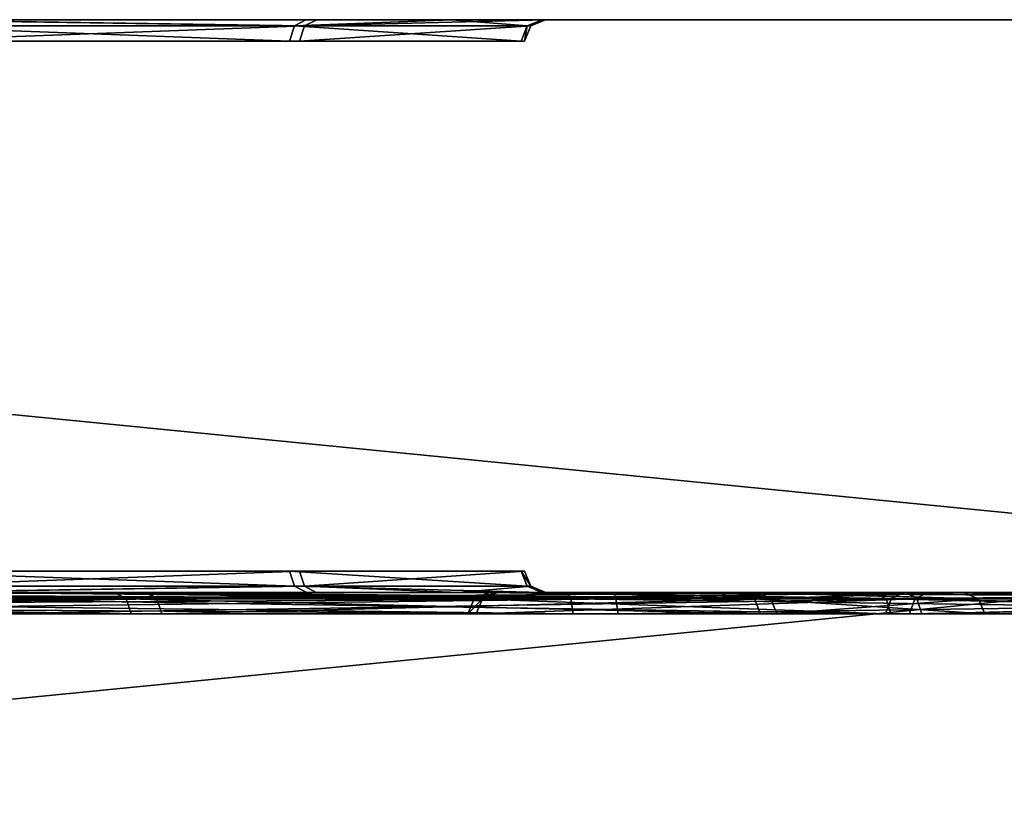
# Model space of a CAD drawing. Header units: millimetres. Extents: x -150 to 150, y -85 to 1149.
# Tile 216 of 256: x 111.91 to 113.28, y 1008.3 to 1009.4. Entities that reach past the tile are written whole.
import ezdxf

# ---------------------------------------------------------------- set-up
doc = ezdxf.new("R2010")
doc.units = ezdxf.units.MM
doc.header["$LTSCALE"] = 21.359881
for name, color, linetype in [('2386', 7, 'CONTINUOUS'), ('2387', 7, 'CONTINUOUS'), ('2427', 7, 'CONTINUOUS'), ('2428', 7, 'CONTINUOUS'), ('2466', 7, 'CONTINUOUS'), ('2467', 7, 'CONTINUOUS'), ('2507', 7, 'CONTINUOUS'), ('2508', 7, 'CONTINUOUS'), ('3683', 7, 'CONTINUOUS'), ('3684', 7, 'CONTINUOUS'), ('3687', 7, 'CONTINUOUS'), ('3688', 7, 'CONTINUOUS'), ('3696', 7, 'CONTINUOUS'), ('3697', 7, 'CONTINUOUS'), ('3737', 7, 'CONTINUOUS'), ('3738', 7, 'CONTINUOUS'), ('3778', 7, 'CONTINUOUS'), ('3779', 7, 'CONTINUOUS'), ('9023', 7, 'CONTINUOUS'), ('9024', 7, 'CONTINUOUS')]:
    doc.layers.add(name, color=color, linetype=linetype)

msp = doc.modelspace()

# ---------------------------------------------------------------- linework, layer by layer
at = {"layer": '2386', "linetype": 'CONTINUOUS'}
for points in [[(113.1225, 1008.5912, 259.7142), (112.5614, 1008.6, 258.0775), (112.5405, 1008.5912, 258.0813), (113.1225, 1008.5912, 259.7142)], [(112.5405, 1008.5912, 258.0813), (112.5614, 1008.6, 258.0775), (112.5521, 1008.5912, 256.3479), (112.5405, 1008.5912, 258.0813)], [(112.5614, 1008.6, 258.0775), (112.5731, 1008.6, 256.3512), (112.5521, 1008.5912, 256.3479), (112.5614, 1008.6, 258.0775)], [(112.5521, 1008.5912, 256.3479), (112.5731, 1008.6, 256.3512), (113.1558, 1008.5912, 254.723), (112.5521, 1008.5912, 256.3479)], [(113.141, 1008.6, 259.7038), (112.5614, 1008.6, 258.0775), (113.1225, 1008.5912, 259.7142), (113.141, 1008.6, 259.7038)], [(112.5731, 1008.6, 256.3512), (113.1743, 1008.6, 254.7335), (113.1558, 1008.5912, 254.723), (112.5731, 1008.6, 256.3512)], [(114.2278, 1008.5912, 261.0495), (113.141, 1008.6, 259.7038), (113.1225, 1008.5912, 259.7142), (114.2278, 1008.5912, 261.0495)], [(114.2401, 1008.6, 261.0321), (113.141, 1008.6, 259.7038), (114.2278, 1008.5912, 261.0495), (114.2401, 1008.6, 261.0321)], [(113.1743, 1008.6, 254.7335), (114.2916, 1008.6, 253.4196), (113.1558, 1008.5912, 254.723), (113.1743, 1008.6, 254.7335)], [(113.1558, 1008.5912, 254.723), (114.2916, 1008.6, 253.4196), (114.2789, 1008.5912, 253.4026), (113.1558, 1008.5912, 254.723)]]:
    msp.add_3dface(points, dxfattribs=at)
at = {"layer": '2387', "linetype": 'CONTINUOUS'}
for points in [[(112.5405, 1008.5912, 258.0813), (112.5521, 1008.5912, 256.3479), (112.5318, 1008.57, 258.0828), (112.5405, 1008.5912, 258.0813)], [(113.1148, 1008.57, 259.7185), (112.5405, 1008.5912, 258.0813), (112.5318, 1008.57, 258.0828), (113.1148, 1008.57, 259.7185)], [(112.5318, 1008.57, 258.0828), (112.5521, 1008.5912, 256.3479), (112.5435, 1008.57, 256.3464), (112.5318, 1008.57, 258.0828)], [(113.1225, 1008.5912, 259.7142), (112.5405, 1008.5912, 258.0813), (113.1148, 1008.57, 259.7185), (113.1225, 1008.5912, 259.7142)], [(112.5521, 1008.5912, 256.3479), (113.1558, 1008.5912, 254.723), (112.5435, 1008.57, 256.3464), (112.5521, 1008.5912, 256.3479)], [(112.5435, 1008.57, 256.3464), (113.1558, 1008.5912, 254.723), (113.1483, 1008.57, 254.7186), (112.5435, 1008.57, 256.3464)], [(114.2221, 1008.57, 261.0561), (113.1225, 1008.5912, 259.7142), (113.1148, 1008.57, 259.7185), (114.2221, 1008.57, 261.0561)], [(114.2278, 1008.5912, 261.0495), (113.1225, 1008.5912, 259.7142), (114.2221, 1008.57, 261.0561), (114.2278, 1008.5912, 261.0495)], [(113.1558, 1008.5912, 254.723), (114.2789, 1008.5912, 253.4026), (113.1483, 1008.57, 254.7186), (113.1558, 1008.5912, 254.723)], [(113.1483, 1008.57, 254.7186), (114.2789, 1008.5912, 253.4026), (114.2733, 1008.57, 253.3959), (113.1483, 1008.57, 254.7186)]]:
    msp.add_3dface(points, dxfattribs=at)
at = {"layer": '2427', "linetype": 'CONTINUOUS'}
for points in [[(112.5611, 1008.6, 343.581), (112.5729, 1008.6, 341.8569), (112.5405, 1008.5912, 343.5864), (112.5611, 1008.6, 343.581)], [(112.5405, 1008.5912, 343.5864), (112.5729, 1008.6, 341.8569), (112.5521, 1008.5912, 341.853), (112.5405, 1008.5912, 343.5864)], [(113.1388, 1008.6, 345.2049), (112.5611, 1008.6, 343.581), (112.5405, 1008.5912, 343.5864), (113.1388, 1008.6, 345.2049)], [(113.1225, 1008.5912, 345.2192), (113.1388, 1008.6, 345.2049), (112.5405, 1008.5912, 343.5864), (113.1225, 1008.5912, 345.2192)], [(112.5729, 1008.6, 341.8569), (113.1743, 1008.6, 340.2385), (112.5521, 1008.5912, 341.853), (112.5729, 1008.6, 341.8569)], [(112.5521, 1008.5912, 341.853), (113.1743, 1008.6, 340.2385), (113.1558, 1008.5912, 340.2281), (112.5521, 1008.5912, 341.853)], [(114.2378, 1008.6, 346.5351), (113.1388, 1008.6, 345.2049), (113.1225, 1008.5912, 345.2192), (114.2378, 1008.6, 346.5351)], [(114.2278, 1008.5912, 346.5545), (114.2378, 1008.6, 346.5351), (113.1225, 1008.5912, 345.2192), (114.2278, 1008.5912, 346.5545)], [(113.1558, 1008.5912, 340.2281), (113.1743, 1008.6, 340.2385), (114.2789, 1008.5912, 338.9077), (113.1558, 1008.5912, 340.2281)], [(113.1743, 1008.6, 340.2385), (114.2929, 1008.6, 338.9237), (114.2789, 1008.5912, 338.9077), (113.1743, 1008.6, 340.2385)]]:
    msp.add_3dface(points, dxfattribs=at)
at = {"layer": '2428', "linetype": 'CONTINUOUS'}
for points in [[(112.5405, 1008.5912, 343.5864), (112.5521, 1008.5912, 341.853), (112.5318, 1008.57, 343.5878), (112.5405, 1008.5912, 343.5864)], [(113.1148, 1008.57, 345.2235), (112.5405, 1008.5912, 343.5864), (112.5318, 1008.57, 343.5878), (113.1148, 1008.57, 345.2235)], [(112.5318, 1008.57, 343.5878), (112.5521, 1008.5912, 341.853), (112.5435, 1008.57, 341.8514), (112.5318, 1008.57, 343.5878)], [(113.1225, 1008.5912, 345.2192), (112.5405, 1008.5912, 343.5864), (113.1148, 1008.57, 345.2235), (113.1225, 1008.5912, 345.2192)], [(112.5521, 1008.5912, 341.853), (113.1558, 1008.5912, 340.2281), (112.5435, 1008.57, 341.8514), (112.5521, 1008.5912, 341.853)], [(112.5435, 1008.57, 341.8514), (113.1558, 1008.5912, 340.2281), (113.1483, 1008.57, 340.2236), (112.5435, 1008.57, 341.8514)], [(114.2221, 1008.57, 346.5612), (113.1225, 1008.5912, 345.2192), (113.1148, 1008.57, 345.2235), (114.2221, 1008.57, 346.5612)], [(114.2278, 1008.5912, 346.5545), (113.1225, 1008.5912, 345.2192), (114.2221, 1008.57, 346.5612), (114.2278, 1008.5912, 346.5545)], [(113.1558, 1008.5912, 340.2281), (114.2789, 1008.5912, 338.9077), (113.1483, 1008.57, 340.2236), (113.1558, 1008.5912, 340.2281)], [(113.1483, 1008.57, 340.2236), (114.2789, 1008.5912, 338.9077), (114.2733, 1008.57, 338.9009), (113.1483, 1008.57, 340.2236)]]:
    msp.add_3dface(points, dxfattribs=at)
at = {"layer": '2466', "linetype": 'CONTINUOUS'}
for points in [[(111.4225, 1008.6, 241.3283), (110.7094, 1008.6, 241.8207), (112.0551, 1008.5912, 240.7338), (111.4225, 1008.6, 241.3283)], [(112.0551, 1008.5912, 240.7338), (110.7094, 1008.6, 241.8207), (110.715, 1008.5977, 241.8306), (112.0551, 1008.5912, 240.7338)], [(110.7198, 1008.5912, 241.8391), (112.0551, 1008.5912, 240.7338), (110.715, 1008.5977, 241.8306), (110.7198, 1008.5912, 241.8391)], [(110.7685, 1008.6, 233.2135), (112.0816, 1008.6, 234.3308), (110.7776, 1008.5912, 233.1943), (110.7685, 1008.6, 233.2135)], [(110.7776, 1008.5912, 233.1943), (112.0816, 1008.6, 234.3308), (112.098, 1008.5912, 234.3173), (110.7776, 1008.5912, 233.1943)], [(112.0397, 1008.6, 240.7192), (111.4225, 1008.6, 241.3283), (112.0551, 1008.5912, 240.7338), (112.0397, 1008.6, 240.7192)], [(112.9119, 1008.6, 239.2313), (112.0397, 1008.6, 240.7192), (112.9319, 1008.5912, 239.2384), (112.9119, 1008.6, 239.2313)], [(112.9319, 1008.5912, 239.2384), (112.0397, 1008.6, 240.7192), (112.0551, 1008.5912, 240.7338), (112.9319, 1008.5912, 239.2384)], [(112.0816, 1008.6, 234.3308), (112.9348, 1008.6, 235.8317), (112.098, 1008.5912, 234.3173), (112.0816, 1008.6, 234.3308)], [(112.098, 1008.5912, 234.3173), (112.9348, 1008.6, 235.8317), (112.9547, 1008.5912, 235.8243), (112.098, 1008.5912, 234.3173)], [(113.2231, 1008.6, 237.5337), (112.9119, 1008.6, 239.2313), (112.9319, 1008.5912, 239.2384), (113.2231, 1008.6, 237.5337)], [(113.2443, 1008.5912, 237.5333), (113.2231, 1008.6, 237.5337), (112.9319, 1008.5912, 239.2384), (113.2443, 1008.5912, 237.5333)], [(112.9348, 1008.6, 235.8317), (113.2231, 1008.6, 237.5337), (113.2443, 1008.5912, 237.5333), (112.9348, 1008.6, 235.8317)], [(112.9547, 1008.5912, 235.8243), (112.9348, 1008.6, 235.8317), (113.2443, 1008.5912, 237.5333), (112.9547, 1008.5912, 235.8243)]]:
    msp.add_3dface(points, dxfattribs=at)
at = {"layer": '2467', "linetype": 'CONTINUOUS'}
for points in [[(112.0551, 1008.5912, 240.7338), (110.7198, 1008.5912, 241.8391), (112.0618, 1008.57, 240.7395), (112.0551, 1008.5912, 240.7338)], [(110.7198, 1008.5912, 241.8391), (110.7231, 1008.5815, 241.8447), (112.0618, 1008.57, 240.7395), (110.7198, 1008.5912, 241.8391)], [(110.7776, 1008.5912, 233.1943), (112.098, 1008.5912, 234.3173), (110.7821, 1008.57, 233.1867), (110.7776, 1008.5912, 233.1943)], [(110.7821, 1008.57, 233.1867), (112.098, 1008.5912, 234.3173), (112.1048, 1008.57, 234.3117), (110.7821, 1008.57, 233.1867)], [(112.9319, 1008.5912, 239.2384), (112.0551, 1008.5912, 240.7338), (112.9401, 1008.57, 239.2415), (112.9319, 1008.5912, 239.2384)], [(112.9401, 1008.57, 239.2415), (112.0551, 1008.5912, 240.7338), (112.0618, 1008.57, 240.7395), (112.9401, 1008.57, 239.2415)], [(112.098, 1008.5912, 234.3173), (112.9547, 1008.5912, 235.8243), (112.1048, 1008.57, 234.3117), (112.098, 1008.5912, 234.3173)], [(112.1048, 1008.57, 234.3117), (112.9547, 1008.5912, 235.8243), (112.963, 1008.57, 235.8213), (112.1048, 1008.57, 234.3117)], [(113.2443, 1008.5912, 237.5333), (112.9319, 1008.5912, 239.2384), (113.2531, 1008.57, 237.5334), (113.2443, 1008.5912, 237.5333)], [(113.2531, 1008.57, 237.5334), (112.9319, 1008.5912, 239.2384), (112.9401, 1008.57, 239.2415), (113.2531, 1008.57, 237.5334)], [(112.9547, 1008.5912, 235.8243), (113.2443, 1008.5912, 237.5333), (112.963, 1008.57, 235.8213), (112.9547, 1008.5912, 235.8243)], [(112.963, 1008.57, 235.8213), (113.2443, 1008.5912, 237.5333), (113.2531, 1008.57, 237.5334), (112.963, 1008.57, 235.8213)], [(110.7231, 1008.5815, 241.8447), (110.7242, 1008.57, 241.8467), (112.0618, 1008.57, 240.7395), (110.7231, 1008.5815, 241.8447)]]:
    msp.add_3dface(points, dxfattribs=at)
at = {"layer": '2507', "linetype": 'CONTINUOUS'}
for points in [[(112.0388, 1008.6, 365.7203), (110.7089, 1008.6, 366.8209), (110.7198, 1008.5912, 366.8391), (112.0388, 1008.6, 365.7203)], [(112.0551, 1008.5912, 365.7338), (112.0388, 1008.6, 365.7203), (110.7198, 1008.5912, 366.8391), (112.0551, 1008.5912, 365.7338)], [(110.7776, 1008.5912, 358.1943), (111.4749, 1008.6, 358.7156), (112.098, 1008.5912, 359.3173), (110.7776, 1008.5912, 358.1943)], [(111.4749, 1008.6, 358.7156), (112.0848, 1008.6, 359.3347), (112.098, 1008.5912, 359.3173), (111.4749, 1008.6, 358.7156)], [(112.912, 1008.6, 364.2309), (112.0388, 1008.6, 365.7203), (112.9319, 1008.5912, 364.2384), (112.912, 1008.6, 364.2309)], [(112.9319, 1008.5912, 364.2384), (112.0388, 1008.6, 365.7203), (112.0551, 1008.5912, 365.7338), (112.9319, 1008.5912, 364.2384)], [(112.0848, 1008.6, 359.3347), (112.9362, 1008.6, 360.8355), (112.9547, 1008.5912, 360.8243), (112.0848, 1008.6, 359.3347)], [(112.098, 1008.5912, 359.3173), (112.0848, 1008.6, 359.3347), (112.9547, 1008.5912, 360.8243), (112.098, 1008.5912, 359.3173)], [(113.2231, 1008.6, 362.5351), (112.912, 1008.6, 364.2309), (113.2443, 1008.5912, 362.5333), (113.2231, 1008.6, 362.5351)], [(113.2443, 1008.5912, 362.5333), (112.912, 1008.6, 364.2309), (112.9319, 1008.5912, 364.2384), (113.2443, 1008.5912, 362.5333)], [(112.9362, 1008.6, 360.8355), (113.2231, 1008.6, 362.5351), (113.2443, 1008.5912, 362.5333), (112.9362, 1008.6, 360.8355)], [(112.9547, 1008.5912, 360.8243), (112.9362, 1008.6, 360.8355), (113.2443, 1008.5912, 362.5333), (112.9547, 1008.5912, 360.8243)]]:
    msp.add_3dface(points, dxfattribs=at)
at = {"layer": '2508', "linetype": 'CONTINUOUS'}
for points in [[(112.0551, 1008.5912, 365.7338), (110.7198, 1008.5912, 366.8391), (112.0618, 1008.57, 365.7395), (112.0551, 1008.5912, 365.7338)], [(112.0618, 1008.57, 365.7395), (110.7198, 1008.5912, 366.8391), (110.7242, 1008.57, 366.8467), (112.0618, 1008.57, 365.7395)], [(110.7776, 1008.5912, 358.1943), (112.098, 1008.5912, 359.3173), (110.7809, 1008.5815, 358.1886), (110.7776, 1008.5912, 358.1943)], [(110.7809, 1008.5815, 358.1886), (112.098, 1008.5912, 359.3173), (110.7821, 1008.57, 358.1867), (110.7809, 1008.5815, 358.1886)], [(110.7821, 1008.57, 358.1867), (112.098, 1008.5912, 359.3173), (112.1048, 1008.57, 359.3117), (110.7821, 1008.57, 358.1867)], [(112.9319, 1008.5912, 364.2384), (112.0551, 1008.5912, 365.7338), (112.9401, 1008.57, 364.2415), (112.9319, 1008.5912, 364.2384)], [(112.9401, 1008.57, 364.2415), (112.0551, 1008.5912, 365.7338), (112.0618, 1008.57, 365.7395), (112.9401, 1008.57, 364.2415)], [(112.098, 1008.5912, 359.3173), (112.9547, 1008.5912, 360.8243), (112.1048, 1008.57, 359.3117), (112.098, 1008.5912, 359.3173)], [(112.1048, 1008.57, 359.3117), (112.9547, 1008.5912, 360.8243), (112.963, 1008.57, 360.8213), (112.1048, 1008.57, 359.3117)], [(113.2443, 1008.5912, 362.5333), (112.9319, 1008.5912, 364.2384), (113.2531, 1008.57, 362.5334), (113.2443, 1008.5912, 362.5333)], [(113.2531, 1008.57, 362.5334), (112.9319, 1008.5912, 364.2384), (112.9401, 1008.57, 364.2415), (113.2531, 1008.57, 362.5334)], [(112.9547, 1008.5912, 360.8243), (113.2443, 1008.5912, 362.5333), (112.963, 1008.57, 360.8213), (112.9547, 1008.5912, 360.8243)], [(112.963, 1008.57, 360.8213), (113.2443, 1008.5912, 362.5333), (113.2531, 1008.57, 362.5334), (112.963, 1008.57, 360.8213)]]:
    msp.add_3dface(points, dxfattribs=at)
at = {"layer": '3683', "linetype": 'CONTINUOUS'}
for points in [[(112.2831, 1009.37, 301.0374), (111.7097, 1009.3912, 301.4993), (111.706, 1009.37, 301.4913), (112.2831, 1009.37, 301.0374)], [(112.29, 1009.3912, 301.0429), (111.7097, 1009.3912, 301.4993), (112.2831, 1009.37, 301.0374), (112.29, 1009.3912, 301.0429)], [(111.7297, 1009.3912, 298.5103), (112.3038, 1009.3912, 298.9745), (111.7258, 1009.37, 298.5182), (111.7297, 1009.3912, 298.5103)], [(111.7258, 1009.37, 298.5182), (112.3038, 1009.3912, 298.9745), (112.2969, 1009.37, 298.9799), (111.7258, 1009.37, 298.5182)], [(112.6061, 1009.37, 300.3779), (112.29, 1009.3912, 301.0429), (112.2831, 1009.37, 301.0374), (112.6061, 1009.37, 300.3779)], [(112.6147, 1009.3912, 300.3799), (112.29, 1009.3912, 301.0429), (112.6061, 1009.37, 300.3779), (112.6147, 1009.3912, 300.3799)], [(112.3038, 1009.3912, 298.9745), (112.6196, 1009.3912, 299.6417), (112.2969, 1009.37, 298.9799), (112.3038, 1009.3912, 298.9745)], [(112.2969, 1009.37, 298.9799), (112.6196, 1009.3912, 299.6417), (112.611, 1009.37, 299.6436), (112.2969, 1009.37, 298.9799)], [(112.611, 1009.37, 299.6436), (112.6147, 1009.3912, 300.3799), (112.6061, 1009.37, 300.3779), (112.611, 1009.37, 299.6436)], [(112.6196, 1009.3912, 299.6417), (112.6147, 1009.3912, 300.3799), (112.611, 1009.37, 299.6436), (112.6196, 1009.3912, 299.6417)]]:
    msp.add_3dface(points, dxfattribs=at)
at = {"layer": '3684', "linetype": 'CONTINUOUS'}
for points in [[(111.7097, 1009.3912, 301.4993), (112.29, 1009.3912, 301.0429), (111.7188, 1009.4, 301.5185), (111.7097, 1009.3912, 301.4993)], [(111.7188, 1009.4, 301.5185), (112.29, 1009.3912, 301.0429), (112.306, 1009.4, 301.0568), (111.7188, 1009.4, 301.5185)], [(112.3038, 1009.3912, 298.9745), (111.7297, 1009.3912, 298.5103), (111.7419, 1009.4, 298.4927), (112.3038, 1009.3912, 298.9745)], [(112.3211, 1009.4, 298.9622), (112.3038, 1009.3912, 298.9745), (111.7419, 1009.4, 298.4927), (112.3211, 1009.4, 298.9622)], [(112.29, 1009.3912, 301.0429), (112.6147, 1009.3912, 300.3799), (112.509, 1009.4, 300.7384), (112.29, 1009.3912, 301.0429)], [(112.306, 1009.4, 301.0568), (112.29, 1009.3912, 301.0429), (112.509, 1009.4, 300.7384), (112.306, 1009.4, 301.0568)], [(112.6196, 1009.3912, 299.6417), (112.3038, 1009.3912, 298.9745), (112.6402, 1009.4, 299.6366), (112.6196, 1009.3912, 299.6417)], [(112.6402, 1009.4, 299.6366), (112.3038, 1009.3912, 298.9745), (112.3211, 1009.4, 298.9622), (112.6402, 1009.4, 299.6366)], [(112.509, 1009.4, 300.7384), (112.6147, 1009.3912, 300.3799), (112.6357, 1009.4, 300.3833), (112.509, 1009.4, 300.7384)], [(112.6147, 1009.3912, 300.3799), (112.6196, 1009.3912, 299.6417), (112.6357, 1009.4, 300.3833), (112.6147, 1009.3912, 300.3799)], [(112.6357, 1009.4, 300.3833), (112.6196, 1009.3912, 299.6417), (112.6402, 1009.4, 299.6366), (112.6357, 1009.4, 300.3833)]]:
    msp.add_3dface(points, dxfattribs=at)
at = {"layer": '3687', "linetype": 'CONTINUOUS'}
for points in [[(111.7097, 1008.6088, 301.4993), (112.29, 1008.6088, 301.0429), (111.706, 1008.63, 301.4913), (111.7097, 1008.6088, 301.4993)], [(111.706, 1008.63, 301.4913), (112.29, 1008.6088, 301.0429), (112.2831, 1008.63, 301.0374), (111.706, 1008.63, 301.4913)], [(112.2969, 1008.63, 298.9799), (111.7297, 1008.6088, 298.5103), (111.7258, 1008.63, 298.5182), (112.2969, 1008.63, 298.9799)], [(112.3038, 1008.6088, 298.9745), (111.7297, 1008.6088, 298.5103), (112.2969, 1008.63, 298.9799), (112.3038, 1008.6088, 298.9745)], [(112.29, 1008.6088, 301.0429), (112.6147, 1008.6088, 300.3799), (112.2831, 1008.63, 301.0374), (112.29, 1008.6088, 301.0429)], [(112.2831, 1008.63, 301.0374), (112.6147, 1008.6088, 300.3799), (112.6061, 1008.63, 300.3779), (112.2831, 1008.63, 301.0374)], [(112.611, 1008.63, 299.6436), (112.3038, 1008.6088, 298.9745), (112.2969, 1008.63, 298.9799), (112.611, 1008.63, 299.6436)], [(112.6196, 1008.6088, 299.6417), (112.3038, 1008.6088, 298.9745), (112.611, 1008.63, 299.6436), (112.6196, 1008.6088, 299.6417)], [(112.6147, 1008.6088, 300.3799), (112.6196, 1008.6088, 299.6417), (112.6061, 1008.63, 300.3779), (112.6147, 1008.6088, 300.3799)], [(112.6061, 1008.63, 300.3779), (112.6196, 1008.6088, 299.6417), (112.611, 1008.63, 299.6436), (112.6061, 1008.63, 300.3779)]]:
    msp.add_3dface(points, dxfattribs=at)
at = {"layer": '3688', "linetype": 'CONTINUOUS'}
for points in [[(112.29, 1008.6088, 301.0429), (111.7097, 1008.6088, 301.4993), (111.7217, 1008.6, 301.5171), (112.29, 1008.6088, 301.0429)], [(112.3071, 1008.6, 301.0554), (112.29, 1008.6088, 301.0429), (111.7217, 1008.6, 301.5171), (112.3071, 1008.6, 301.0554)], [(111.7297, 1008.6088, 298.5103), (112.3038, 1008.6088, 298.9745), (111.739, 1008.6, 298.4913), (111.7297, 1008.6088, 298.5103)], [(111.739, 1008.6, 298.4913), (112.3038, 1008.6088, 298.9745), (112.32, 1008.6, 298.9608), (111.739, 1008.6, 298.4913)], [(112.6147, 1008.6088, 300.3799), (112.29, 1008.6088, 301.0429), (112.6352, 1008.6, 300.3853), (112.6147, 1008.6088, 300.3799)], [(112.6352, 1008.6, 300.3853), (112.29, 1008.6088, 301.0429), (112.3071, 1008.6, 301.0554), (112.6352, 1008.6, 300.3853)], [(112.3038, 1008.6088, 298.9745), (112.6196, 1008.6088, 299.6417), (112.5188, 1008.6, 299.2819), (112.3038, 1008.6088, 298.9745)], [(112.32, 1008.6, 298.9608), (112.3038, 1008.6088, 298.9745), (112.5188, 1008.6, 299.2819), (112.32, 1008.6, 298.9608)], [(112.5188, 1008.6, 299.2819), (112.6196, 1008.6088, 299.6417), (112.6407, 1008.6, 299.6386), (112.5188, 1008.6, 299.2819)], [(112.6196, 1008.6088, 299.6417), (112.6147, 1008.6088, 300.3799), (112.6407, 1008.6, 299.6386), (112.6196, 1008.6088, 299.6417)], [(112.6407, 1008.6, 299.6386), (112.6147, 1008.6088, 300.3799), (112.6352, 1008.6, 300.3853), (112.6407, 1008.6, 299.6386)]]:
    msp.add_3dface(points, dxfattribs=at)
at = {"layer": '3696', "linetype": 'CONTINUOUS'}
for points in [[(112.6757, 1008.5912, 304.7015), (110.9668, 1008.6, 304.9699), (110.9667, 1008.5977, 304.9814), (112.6757, 1008.5912, 304.7015)], [(110.9667, 1008.5912, 304.9911), (112.6757, 1008.5912, 304.7015), (110.9667, 1008.5977, 304.9814), (110.9667, 1008.5912, 304.9911)], [(111.8306, 1008.6, 304.9001), (110.9668, 1008.6, 304.9699), (112.6757, 1008.5912, 304.7015), (111.8306, 1008.6, 304.9001)], [(111.0333, 1008.5912, 295.0089), (111.8979, 1008.6, 295.1118), (112.7384, 1008.5912, 295.3213), (111.0333, 1008.5912, 295.0089)], [(112.6696, 1008.6, 304.6812), (111.8306, 1008.6, 304.9001), (112.6757, 1008.5912, 304.7015), (112.6696, 1008.6, 304.6812)], [(111.8979, 1008.6, 295.1118), (112.7357, 1008.6, 295.3429), (112.7384, 1008.5912, 295.3213), (111.8979, 1008.6, 295.1118)], [(114.1689, 1008.6, 303.8287), (112.6696, 1008.6, 304.6812), (114.1827, 1008.5912, 303.8448), (114.1689, 1008.6, 303.8287)], [(114.1827, 1008.5912, 303.8448), (112.6696, 1008.6, 304.6812), (112.6757, 1008.5912, 304.7015), (114.1827, 1008.5912, 303.8448)], [(112.7357, 1008.6, 295.3429), (114.2234, 1008.6, 296.217), (114.2338, 1008.5912, 296.198), (112.7357, 1008.6, 295.3429)], [(112.7384, 1008.5912, 295.3213), (112.7357, 1008.6, 295.3429), (114.2338, 1008.5912, 296.198), (112.7384, 1008.5912, 295.3213)]]:
    msp.add_3dface(points, dxfattribs=at)
at = {"layer": '3697', "linetype": 'CONTINUOUS'}
for points in [[(110.9667, 1008.5912, 304.9911), (110.9666, 1008.5815, 304.9976), (112.6787, 1008.57, 304.7098), (110.9667, 1008.5912, 304.9911)], [(112.6757, 1008.5912, 304.7015), (110.9667, 1008.5912, 304.9911), (112.6787, 1008.57, 304.7098), (112.6757, 1008.5912, 304.7015)], [(111.0333, 1008.5912, 295.0089), (112.7384, 1008.5912, 295.3213), (111.0334, 1008.5815, 295.0024), (111.0333, 1008.5912, 295.0089)], [(111.0334, 1008.5815, 295.0024), (112.7384, 1008.5912, 295.3213), (111.0334, 1008.57, 295.0001), (111.0334, 1008.5815, 295.0024)], [(111.0334, 1008.57, 295.0001), (112.7384, 1008.5912, 295.3213), (112.7415, 1008.57, 295.3131), (111.0334, 1008.57, 295.0001)], [(114.1827, 1008.5912, 303.8448), (112.6757, 1008.5912, 304.7015), (114.1883, 1008.57, 303.8516), (114.1827, 1008.5912, 303.8448)], [(114.1883, 1008.57, 303.8516), (112.6757, 1008.5912, 304.7015), (112.6787, 1008.57, 304.7098), (114.1883, 1008.57, 303.8516)], [(112.7384, 1008.5912, 295.3213), (114.2338, 1008.5912, 296.198), (112.7415, 1008.57, 295.3131), (112.7384, 1008.5912, 295.3213)], [(112.7415, 1008.57, 295.3131), (114.2338, 1008.5912, 296.198), (114.2395, 1008.57, 296.1913), (112.7415, 1008.57, 295.3131)], [(110.9666, 1008.5815, 304.9976), (110.9666, 1008.57, 304.9999), (112.6787, 1008.57, 304.7098), (110.9666, 1008.5815, 304.9976)]]:
    msp.add_3dface(points, dxfattribs=at)
at = {"layer": '3737', "linetype": 'CONTINUOUS'}
for points in [[(113.0992, 1008.6, 283.9453), (111.7707, 1008.6, 285.0452), (113.1156, 1008.5912, 283.9588), (113.0992, 1008.6, 283.9453)], [(113.1156, 1008.5912, 283.9588), (111.7707, 1008.6, 285.0452), (111.7803, 1008.5912, 285.0641), (113.1156, 1008.5912, 283.9588)], [(111.8311, 1008.6, 276.4398), (113.1434, 1008.6, 277.5574), (113.1585, 1008.5912, 277.5424), (111.8311, 1008.6, 276.4398)], [(111.8381, 1008.5912, 276.4193), (111.8311, 1008.6, 276.4398), (113.1585, 1008.5912, 277.5424), (111.8381, 1008.5912, 276.4193)], [(113.9723, 1008.6, 282.4566), (113.0992, 1008.6, 283.9453), (113.1156, 1008.5912, 283.9588), (113.9723, 1008.6, 282.4566)], [(113.9924, 1008.5912, 282.4634), (113.9723, 1008.6, 282.4566), (113.1156, 1008.5912, 283.9588), (113.9924, 1008.5912, 282.4634)], [(113.1434, 1008.6, 277.5574), (113.9951, 1008.6, 279.0563), (113.1585, 1008.5912, 277.5424), (113.1434, 1008.6, 277.5574)], [(113.1585, 1008.5912, 277.5424), (113.9951, 1008.6, 279.0563), (114.0152, 1008.5912, 279.0493), (113.1585, 1008.5912, 277.5424)]]:
    msp.add_3dface(points, dxfattribs=at)
at = {"layer": '3738', "linetype": 'CONTINUOUS'}
for points in [[(113.1156, 1008.5912, 283.9588), (111.7803, 1008.5912, 285.0641), (113.1223, 1008.57, 283.9645), (113.1156, 1008.5912, 283.9588)], [(113.1223, 1008.57, 283.9645), (111.7803, 1008.5912, 285.0641), (111.7847, 1008.57, 285.0718), (113.1223, 1008.57, 283.9645)], [(111.8381, 1008.5912, 276.4193), (113.1585, 1008.5912, 277.5424), (111.8425, 1008.57, 276.4117), (111.8381, 1008.5912, 276.4193)], [(111.8425, 1008.57, 276.4117), (113.1585, 1008.5912, 277.5424), (113.1653, 1008.57, 277.5368), (111.8425, 1008.57, 276.4117)], [(113.9924, 1008.5912, 282.4634), (113.1156, 1008.5912, 283.9588), (114.0006, 1008.57, 282.4665), (113.9924, 1008.5912, 282.4634)], [(114.0006, 1008.57, 282.4665), (113.1156, 1008.5912, 283.9588), (113.1223, 1008.57, 283.9645), (114.0006, 1008.57, 282.4665)], [(113.1585, 1008.5912, 277.5424), (114.0152, 1008.5912, 279.0493), (113.1653, 1008.57, 277.5368), (113.1585, 1008.5912, 277.5424)], [(113.1653, 1008.57, 277.5368), (114.0152, 1008.5912, 279.0493), (114.0234, 1008.57, 279.0464), (113.1653, 1008.57, 277.5368)]]:
    msp.add_3dface(points, dxfattribs=at)
at = {"layer": '3778', "linetype": 'CONTINUOUS'}
for points in [[(113.0991, 1008.6, 322.4954), (111.7695, 1008.6, 323.5958), (111.7803, 1008.5912, 323.614), (113.0991, 1008.6, 322.4954)], [(113.1156, 1008.5912, 322.5087), (113.0991, 1008.6, 322.4954), (111.7803, 1008.5912, 323.614), (113.1156, 1008.5912, 322.5087)], [(111.8317, 1008.6, 314.99), (113.145, 1008.6, 316.1092), (113.1585, 1008.5912, 316.0923), (111.8317, 1008.6, 314.99)], [(111.8381, 1008.5912, 314.9692), (111.8317, 1008.6, 314.99), (113.1585, 1008.5912, 316.0923), (111.8381, 1008.5912, 314.9692)], [(113.9724, 1008.6, 321.0063), (113.0991, 1008.6, 322.4954), (113.1156, 1008.5912, 322.5087), (113.9724, 1008.6, 321.0063)], [(113.9924, 1008.5912, 321.0133), (113.9724, 1008.6, 321.0063), (113.1156, 1008.5912, 322.5087), (113.9924, 1008.5912, 321.0133)], [(113.145, 1008.6, 316.1092), (113.9958, 1008.6, 317.6081), (114.0152, 1008.5912, 317.5992), (113.145, 1008.6, 316.1092)], [(113.1585, 1008.5912, 316.0923), (113.145, 1008.6, 316.1092), (114.0152, 1008.5912, 317.5992), (113.1585, 1008.5912, 316.0923)]]:
    msp.add_3dface(points, dxfattribs=at)
at = {"layer": '3779', "linetype": 'CONTINUOUS'}
for points in [[(113.1156, 1008.5912, 322.5087), (111.7803, 1008.5912, 323.614), (113.1223, 1008.57, 322.5144), (113.1156, 1008.5912, 322.5087)], [(113.1223, 1008.57, 322.5144), (111.7803, 1008.5912, 323.614), (111.7847, 1008.57, 323.6217), (113.1223, 1008.57, 322.5144)], [(111.8381, 1008.5912, 314.9692), (113.1585, 1008.5912, 316.0923), (111.8425, 1008.57, 314.9616), (111.8381, 1008.5912, 314.9692)], [(111.8425, 1008.57, 314.9616), (113.1585, 1008.5912, 316.0923), (113.1653, 1008.57, 316.0867), (111.8425, 1008.57, 314.9616)], [(113.9924, 1008.5912, 321.0133), (113.1156, 1008.5912, 322.5087), (114.0006, 1008.57, 321.0164), (113.9924, 1008.5912, 321.0133)], [(114.0006, 1008.57, 321.0164), (113.1156, 1008.5912, 322.5087), (113.1223, 1008.57, 322.5144), (114.0006, 1008.57, 321.0164)], [(113.1585, 1008.5912, 316.0923), (114.0152, 1008.5912, 317.5992), (113.1653, 1008.57, 316.0867), (113.1585, 1008.5912, 316.0923)], [(113.1653, 1008.57, 316.0867), (114.0152, 1008.5912, 317.5992), (114.0234, 1008.57, 317.5963), (113.1653, 1008.57, 316.0867)]]:
    msp.add_3dface(points, dxfattribs=at)
at = {"layer": '9023', "linetype": 'CONTINUOUS'}
for points in [[(121.4967, 1009.4, 388.3452), (106.3174, 1009.4, 193.8726), (106.1816, 1009.4, 406.2628), (121.4967, 1009.4, 388.3452)], [(121.5899, 1009.4, 211.7833), (106.3174, 1009.4, 193.8726), (121.4967, 1009.4, 388.3452), (121.5899, 1009.4, 211.7833)]]:
    msp.add_3dface(points, dxfattribs=at)
at = {"layer": '9024', "linetype": 'CONTINUOUS'}
for points in [[(106.3174, 1007.9, 406.1274), (121.4967, 1009.4, 388.3452), (106.1816, 1009.4, 406.2628), (106.3174, 1007.9, 406.1274)], [(121.4967, 1007.9, 211.6548), (106.1816, 1007.9, 193.7372), (106.3174, 1009.4, 193.8726), (121.4967, 1007.9, 211.6548)], [(106.3174, 1007.9, 406.1274), (121.5899, 1007.9, 388.2167), (121.4967, 1009.4, 388.3452), (106.3174, 1007.9, 406.1274)], [(121.4967, 1007.9, 211.6548), (106.3174, 1009.4, 193.8726), (121.5899, 1009.4, 211.7833), (121.4967, 1007.9, 211.6548)]]:
    msp.add_3dface(points, dxfattribs=at)

doc.saveas('drawing.dxf')
